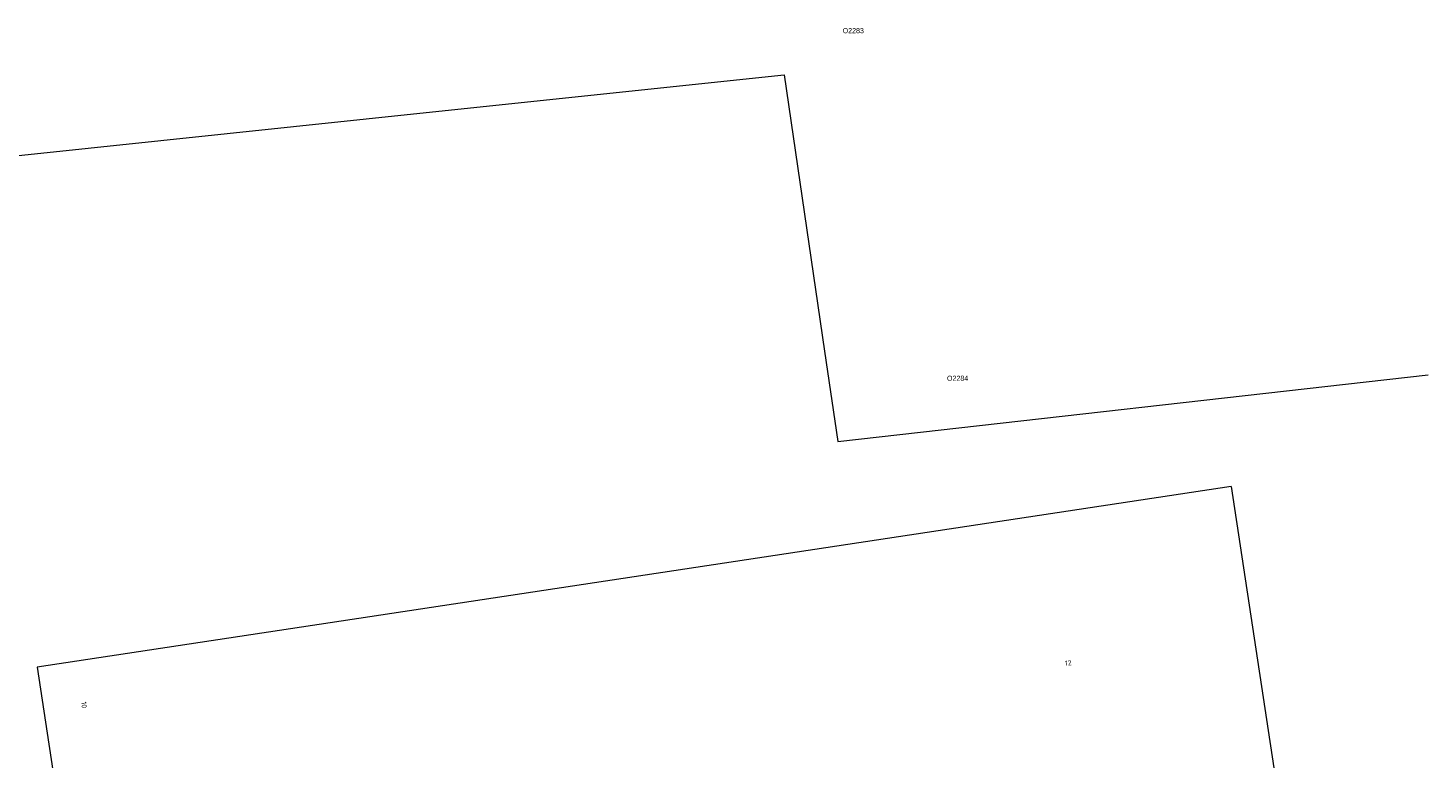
# Model space of a CAD drawing. Header units: metres. Extents: x 207155 to 208055, y 377332 to 379032.
# Tile 58 of 59: x 207554 to 207826, y 378440 to 378583. Entities that reach past the tile are written whole.
import ezdxf
from ezdxf.enums import TextEntityAlignment as Align

# ---------------------------------------------------------------- set-up
doc = ezdxf.new("R2010")
doc.units = ezdxf.units.M
doc.layers.add('GB', color=1, linetype='Continuous', lineweight=25)
doc.layers.add('GMV', color=7, linetype='Continuous', lineweight=25)
doc.layers.add('NAR', color=7, linetype='Continuous')
doc.layers.add('NietVastgesteld_label', color=10, linetype='Continuous')
doc.styles.add('ISO', font='isocpeur.ttf', dxfattribs={"height": 1})

msp = doc.modelspace()

# ---------------------------------------------------------------- linework, layer by layer
at = {"layer": 'GB', "linetype": 'Continuous', "lineweight": 13}
for points in [[(207788.012, 378493.171), (207555.499, 378457.971)], [(207788.012, 378493.171), (207805.263, 378379.29)], [(207555.499, 378457.971), (207589.807, 378231.353), (207806.313, 378264.13)]]:
    msp.add_lwpolyline(points, dxfattribs=at)
at = {"layer": 'GMV', "linetype": 'Continuous', "lineweight": 13}
for points in [[(207632.436, 378566.162), (207700.938, 378573.383)], [(207700.938, 378573.383), (207708.823, 378519.568)], [(207512.459, 378553.5), (207632.436, 378566.162)], [(207708.823, 378519.568), (207711.399, 378501.987)], [(207711.399, 378501.987), (207826.33, 378514.944)]]:
    msp.add_lwpolyline(points, dxfattribs=at)

# ---------------------------------------------------------------- texts
at = {"layer": 'NAR', "linetype": 'Continuous', "lineweight": 13, "style": 'ISO'}
for s, rotation, p in [('12', 6.1, (207756.262, 378458.81)), ('10', 276.6, (207564.618, 378450.655))]:
    msp.add_text(s, height=1, rotation=rotation, dxfattribs=at).set_placement(p, align=Align.MIDDLE_CENTER)
at = {"layer": 'NietVastgesteld_label', "color": 30, "lineweight": 13, "true_color": 0xff8000}
for s, p in [('O2283', (207712.333, 378581.51)), ('O2284', (207732.654, 378513.784))]:
    msp.add_text(s, height=1, dxfattribs=at).set_placement(p)

doc.saveas('drawing.dxf')
